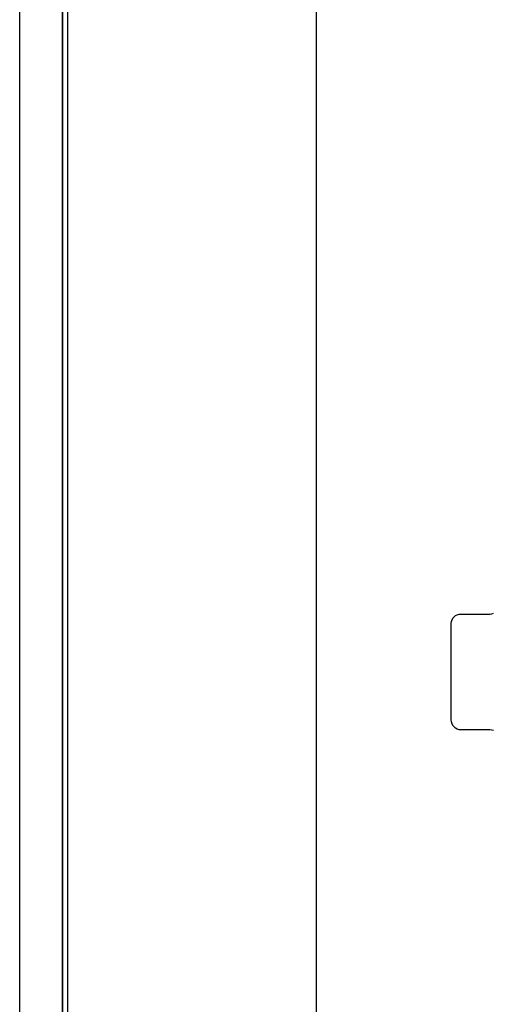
# Model space of a CAD drawing. Extents: x -631805 to -376315, y -40155 to 84873.
# Tile 91 of 256: x -615621 to -615130, y -33639 to -32619. Entities that reach past the tile are written whole.
import ezdxf

# ---------------------------------------------------------------- set-up
doc = ezdxf.new("R2010")
doc.units = 0
doc.header["$MEASUREMENT"] = 0
doc.layers.get('0').update_dxf_attribs({"color": 252})
for name, color, linetype in [('30', 7, 'Continuous'), ('5', 7, 'Continuous'), ('50', 7, 'Continuous')]:
    doc.layers.add(name, color=color, linetype=linetype)

# ---------------------------------------------------------------- blocks, each defined once
blk = doc.blocks.new('*U1036')
at = {"layer": '5', "color": 7}
for points in [[(452.691009, -801.191648), (452.691009, -20.805704)], [(452.691009, -20.805704), (452.691009, -801.191648)]]:
    blk.add_lwpolyline(points, dxfattribs=at)
at = {"layer": '5', "color": 59}
blk.add_lwpolyline([(452.691009, -12.740183), (452.691009, -801.190946), (452.691009, -12.740183)], close=True, dxfattribs=at)
at = {"layer": '50', "color": 7}
for points in [[(448.234617, -20.558787), (448.234617, -801.133213)], [(453.20531, -20.552831), (453.20531, -801.136518)], [(478.978688, -84.554755), (478.978688, -397.907699)]]:
    blk.add_lwpolyline(points, dxfattribs=at)
blk = doc.blocks.new('*U1049')
at = {"layer": '30', "color": 7}
blk.add_lwpolyline([(497.385743, -357.561716), (497.206734, -357.516691), (497.005349, -357.494179), (494.006947, -357.494179), (493.805562, -357.471666), (493.626552, -357.404128), (493.447543, -357.314078), (493.313287, -357.179003), (493.17903, -357.021415), (493.089525, -356.863828), (493.022397, -356.661215), (493.000021, -356.458602), (493.000021, -346.440524), (493.022397, -346.260423), (493.089525, -346.080323), (493.17903, -345.900223), (493.313287, -345.765148), (493.447543, -345.652585), (493.626552, -345.562535), (493.805562, -345.51751), (494.006947, -345.494997), (497.005349, -345.494997), (497.206734, -345.472485), (497.385743, -345.404947)], dxfattribs=at)
blk.add_lwpolyline([(497.385743, -357.561716), (497.206734, -357.516691), (497.005349, -357.494179), (494.006947, -357.494179), (493.805562, -357.471666), (493.626552, -357.404128), (493.447543, -357.314078), (493.313287, -357.179003), (493.17903, -357.021415), (493.089525, -356.863828), (493.022397, -356.661215), (493.000021, -356.458602), (493.000021, -346.440524), (493.022397, -346.260423), (493.089525, -346.080323), (493.17903, -345.900223), (493.313287, -345.765148), (493.447543, -345.652585), (493.626552, -345.562535), (493.805562, -345.51751), (494.006947, -345.494997), (497.005349, -345.494997), (497.206734, -345.472485), (497.385743, -345.404947)], dxfattribs=at)

msp = doc.modelspace()

# ---------------------------------------------------------------- block references
at = {"xscale": 10, "yscale": 10, "zscale": 10}
for name in ['*U1036', '*U1049']:
    msp.add_blockref(name, (-620103.1, -29779.7), dxfattribs=at)

doc.saveas('drawing.dxf')
